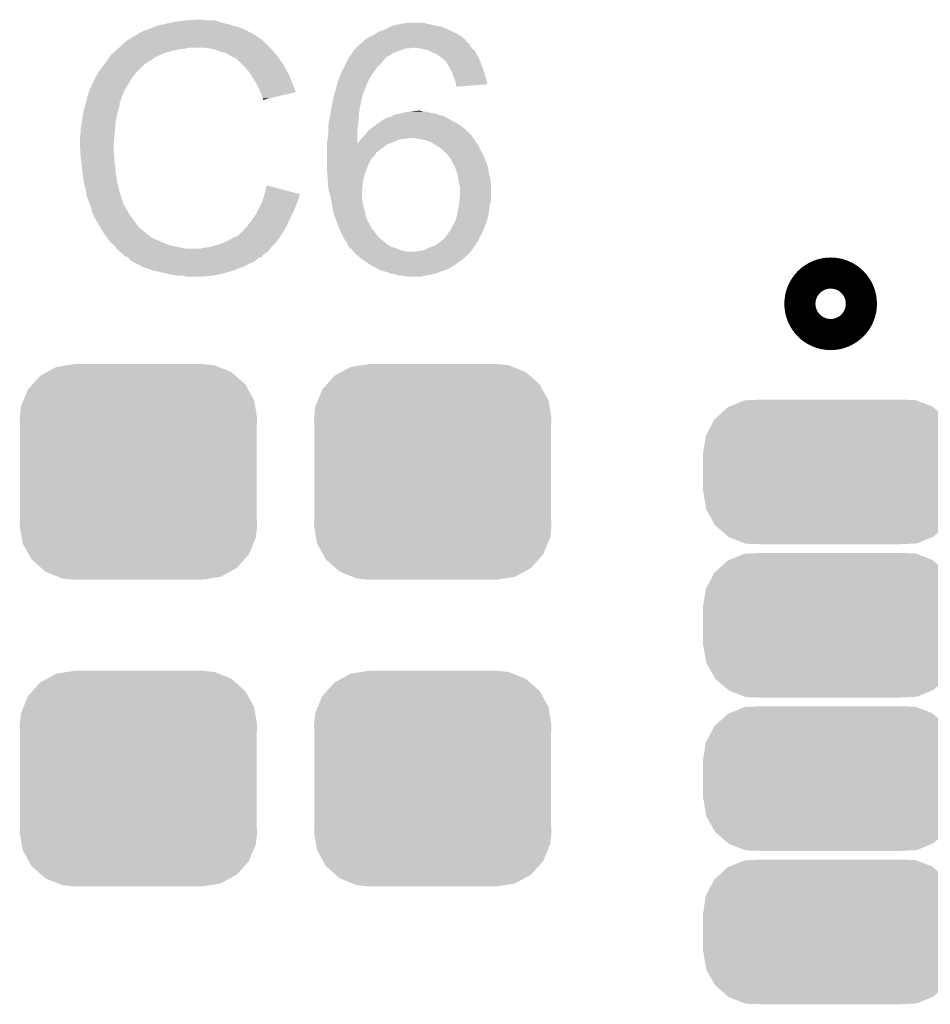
# Model space of a CAD drawing. Extents: x -1.3 to 24.2, y -3.9 to 39.2.
# Tile 5 of 42: x 4.8 to 7.8, y 9 to 12.3. Entities that reach past the tile are written whole.
import ezdxf

# ---------------------------------------------------------------- set-up
doc = ezdxf.new("R2010")
doc.units = 0
doc.layers.get('0').update_dxf_attribs({"linetype": 'CONTINUOUS'})
doc.layers.add('DAC_20_CLICK_V100_GTO', color=14, linetype='CONTINUOUS')
doc.layers.add('DAC_20_CLICK_V100_GTS', color=12, linetype='CONTINUOUS')

# ---------------------------------------------------------------- blocks, each defined once
blk = doc.blocks.new('CUSTOM_57')
for points in [[(-0.320744, 0.31339), (-0.298526, 0.325596), (0.317222, 0.31339), (0.30335, 0.325596)], [(-0.298526, 0.325596), (-0.268438, 0.342124), (0.30335, 0.325596), (0.2622, 0.342124)], [(-0.268438, 0.342124), (-0.233628, 0.347838), (0.2622, 0.342124), (0.247972, 0.347838)], [(-0.233628, 0.347838), (-0.20955, 0.35179), (0.247972, 0.347838), (0.20955, 0.35179)], [(-0.34504, 0.286174), (-0.320744, 0.31339), (0.348152, 0.286174), (0.317222, 0.31339)], [(-0.37475, 0.234078), (-0.360486, 0.26887), (0.377262, 0.234078), (0.357822, 0.26887)], [(-0.360486, 0.26887), (-0.34504, 0.286174), (0.357822, 0.26887), (0.348152, 0.286174)], [(-0.383124, 0.213652), (-0.37475, 0.234078), (0.380766, 0.213652), (0.377262, 0.234078)], [(-0.38735, 0.17526), (-0.383124, 0.213652), (0.38735, 0.17526), (0.380766, 0.213652)], [(-0.38608, 0.154124), (-0.38735, 0.17526), (0.38608, 0.154124), (0.38735, 0.17526)], [(-0.38608, -0.154124), (-0.38608, 0.154124), (0.38608, -0.154124), (0.38608, 0.154124)], [(-0.38735, -0.17526), (-0.38608, -0.154124), (0.38735, -0.17526), (0.38608, -0.154124)], [(-0.380764, -0.213652), (-0.38735, -0.17526), (0.383124, -0.213652), (0.38735, -0.17526)], [(-0.377262, -0.234078), (-0.380764, -0.213652), (0.374748, -0.234078), (0.383124, -0.213652)], [(-0.35782, -0.26887), (-0.377262, -0.234078), (0.360486, -0.26887), (0.374748, -0.234078)], [(-0.348152, -0.286174), (-0.35782, -0.26887), (0.345038, -0.286174), (0.360486, -0.26887)], [(-0.31722, -0.31339), (-0.348152, -0.286174), (0.320744, -0.31339), (0.345038, -0.286174)], [(-0.30335, -0.325596), (-0.31722, -0.31339), (0.298524, -0.325596), (0.320744, -0.31339)], [(-0.262198, -0.342124), (-0.30335, -0.325596), (0.268438, -0.342124), (0.298524, -0.325596)], [(-0.247972, -0.347838), (-0.262198, -0.342124), (0.233626, -0.347838), (0.268438, -0.342124)], [(-0.20955, -0.35179), (-0.247972, -0.347838), (0.20955, -0.35179), (0.233626, -0.347838)]]:
    blk.add_solid(points)
blk = doc.blocks.new('CUSTOM_63')
for points in [[(-0.329362, 0.21338), (-0.28174, 0.233248), (0.331502, 0.21338), (0.27941, 0.233248)], [(-0.28174, 0.233248), (-0.26024, 0.234336), (0.27941, 0.233248), (0.276556, 0.234336)], [(-0.26024, 0.234336), (-0.22301, 0.23622), (0.276556, 0.234336), (0.22301, 0.23622)], [(-0.37491, 0.175092), (-0.33601, 0.210606), (0.376134, 0.175092), (0.334736, 0.210606)], [(-0.33601, 0.210606), (-0.329362, 0.21338), (0.334736, 0.210606), (0.331502, 0.21338)], [(-0.40427, 0.123974), (-0.37944, 0.170956), (0.405202, 0.123974), (0.378486, 0.170956)], [(-0.37944, 0.170956), (-0.37491, 0.175092), (0.378486, 0.170956), (0.376134, 0.175092)], [(-0.41529, 0.06604), (-0.406916, 0.118966), (0.41529, 0.06604), (0.406076, 0.118966)], [(-0.406916, 0.118966), (-0.40427, 0.123974), (0.406076, 0.118966), (0.405202, 0.123974)], [(-0.41656, -0.06477), (-0.41656, 0.06477), (0.41656, -0.06477), (0.41656, 0.06477)], [(-0.415286, 0.06477), (-0.41529, 0.06604), (0.415286, 0.06477), (0.41529, 0.06604)], [(-0.41529, -0.06604), (-0.415286, -0.06477), (0.41529, -0.06604), (0.415286, -0.06477)], [(-0.406076, -0.118962), (-0.41529, -0.06604), (0.406918, -0.118962), (0.41529, -0.06604)], [(-0.405204, -0.123974), (-0.406076, -0.118962), (0.404268, -0.123974), (0.406918, -0.118962)], [(-0.378488, -0.170954), (-0.405204, -0.123974), (0.37944, -0.170954), (0.404268, -0.123974)], [(-0.376136, -0.175092), (-0.378488, -0.170954), (0.374906, -0.175092), (0.37944, -0.170954)], [(-0.334742, -0.210604), (-0.376136, -0.175092), (0.336012, -0.210604), (0.374906, -0.175092)], [(-0.331506, -0.213382), (-0.334742, -0.210604), (0.329352, -0.213382), (0.336012, -0.210604)], [(-0.279422, -0.233246), (-0.331506, -0.213382), (0.28174, -0.233246), (0.329352, -0.213382)], [(-0.27656, -0.234338), (-0.279422, -0.233246), (0.260174, -0.234338), (0.28174, -0.233246)], [(-0.22301, -0.23622), (-0.27656, -0.234338), (0.22301, -0.23622), (0.260174, -0.234338)]]:
    blk.add_solid(points)

msp = doc.modelspace()

# ---------------------------------------------------------------- linework, layer by layer
at = {"layer": 'DAC_20_CLICK_V100_GTO', "const_width": 0.20066}
msp.add_lwpolyline([(7.4422, 11.3284, 1), (7.5438, 11.3284, 1)], format="xyb", close=True, dxfattribs=at)
at = {"layer": 'DAC_20_CLICK_V100_GTO'}
for points in [[(5.31622, 12.24026), (5.34924, 12.24788), (5.52958, 12.24026), (5.499108, 12.24788)], [(5.34924, 12.24788), (5.349254, 12.247882), (5.499108, 12.24788), (5.4991, 12.247882)], [(5.349254, 12.247882), (5.387324, 12.252958), (5.4991, 12.247882), (5.483862, 12.252958)], [(5.387324, 12.252958), (5.38734, 12.25296), (5.483862, 12.252958), (5.455922, 12.25296)], [(5.38734, 12.25296), (5.425438, 12.2555), (5.455922, 12.25296), (5.445758, 12.2555)], [(6.073138, 12.23772), (6.096, 12.2428), (6.1976, 12.23772), (6.17474, 12.2428)], [(6.096, 12.2428), (6.116322, 12.24534), (6.17474, 12.2428), (6.164582, 12.24534)], [(5.22986, 12.20724), (5.234936, 12.209782), (5.611496, 12.20724), (5.607046, 12.209782)], [(5.234936, 12.209782), (5.237484, 12.21232), (5.607046, 12.209782), (5.602604, 12.21232)], [(5.237484, 12.21232), (5.245098, 12.21486), (5.602604, 12.21232), (5.598158, 12.21486)], [(5.245098, 12.21486), (5.245104, 12.214862), (5.598158, 12.21486), (5.598156, 12.214862)], [(5.245104, 12.214862), (5.252718, 12.219942), (5.598156, 12.214862), (5.587996, 12.219942)], [(5.252718, 12.219942), (5.262872, 12.22248), (5.587996, 12.219942), (5.58292, 12.22248)], [(5.262872, 12.22248), (5.262882, 12.222482), (5.58292, 12.22248), (5.582916, 12.222482)], [(5.262882, 12.222482), (5.281928, 12.2301), (5.582916, 12.222482), (5.565142, 12.2301)], [(5.281928, 12.2301), (5.300982, 12.23772), (5.565142, 12.2301), (5.538472, 12.23772)], [(5.300982, 12.23772), (5.31622, 12.24026), (5.538472, 12.23772), (5.52958, 12.24026)], [(6.004562, 12.207242), (6.008366, 12.20978), (6.27803, 12.207242), (6.273798, 12.20978)], [(6.008366, 12.20978), (6.019796, 12.217402), (6.273798, 12.20978), (6.258556, 12.217402)], [(6.019796, 12.217402), (6.037582, 12.22248), (6.258556, 12.217402), (6.2484, 12.22248)], [(6.037582, 12.22248), (6.055354, 12.232638), (6.2484, 12.22248), (6.223002, 12.232638)], [(6.055354, 12.232638), (6.055362, 12.232642), (6.223002, 12.232638), (6.222984, 12.232642)], [(6.055362, 12.232642), (6.073138, 12.23772), (6.222984, 12.232642), (6.1976, 12.23772)], [(5.17144, 12.16406), (5.196842, 12.186922), (5.6642, 12.16406), (5.641338, 12.186922)], [(5.196842, 12.186922), (5.205084, 12.191994), (5.641338, 12.186922), (5.636266, 12.191994)], [(5.205084, 12.191994), (5.205094, 12.192), (5.636266, 12.191994), (5.633722, 12.192)], [(5.205094, 12.192), (5.209218, 12.194538), (5.633722, 12.192), (5.631182, 12.194538)], [(5.209218, 12.194538), (5.225732, 12.2047), (5.631182, 12.194538), (5.61594, 12.2047)], [(5.225732, 12.2047), (5.22986, 12.20724), (5.61594, 12.2047), (5.611496, 12.20724)], [(5.959678, 12.176754), (5.96646, 12.181842), (6.314442, 12.176754), (6.306828, 12.181842)], [(5.96646, 12.181842), (5.966462, 12.181844), (6.306828, 12.181842), (6.306824, 12.181844)], [(5.966462, 12.181844), (5.971534, 12.186916), (6.306824, 12.181844), (6.304282, 12.186916)], [(5.971534, 12.186916), (5.976618, 12.192), (6.304282, 12.186916), (6.2992, 12.192)], [(5.976618, 12.192), (5.976622, 12.192002), (6.2992, 12.192), (6.299198, 12.192002)], [(5.976622, 12.192002), (5.98932, 12.19962), (6.299198, 12.192002), (6.289676, 12.19962)], [(5.98932, 12.19962), (5.994398, 12.20216), (6.289676, 12.19962), (6.2865, 12.20216)], [(5.994398, 12.20216), (6.004562, 12.207242), (6.2865, 12.20216), (6.27803, 12.207242)], [(5.146042, 12.1412), (5.151686, 12.14628), (5.307584, 12.1412), (5.31876, 12.14628)], [(5.151686, 12.14628), (5.160152, 12.1539), (5.31876, 12.14628), (5.34416, 12.1539)], [(5.160152, 12.1539), (5.165796, 12.15898), (5.34416, 12.1539), (5.369562, 12.15898)], [(5.165796, 12.15898), (5.168618, 12.16152), (5.369562, 12.15898), (5.389878, 12.16152)], [(5.168618, 12.16152), (5.17144, 12.16406), (5.389878, 12.16152), (5.400038, 12.16406)], [(5.481318, 12.15898), (5.453378, 12.16406), (5.66928, 12.15898), (5.6642, 12.16406)], [(5.481324, 12.158978), (5.481318, 12.15898), (5.66928, 12.158978), (5.66928, 12.15898)], [(5.501638, 12.151362), (5.481324, 12.158978), (5.674996, 12.151362), (5.66928, 12.158978)], [(5.51181, 12.14882), (5.501638, 12.151362), (5.676902, 12.14882), (5.674996, 12.151362)], [(5.521962, 12.146282), (5.51181, 12.14882), (5.67944, 12.146282), (5.676902, 12.14882)], [(5.533392, 12.13866), (5.521962, 12.146282), (5.68706, 12.13866), (5.67944, 12.146282)], [(5.924552, 12.13612), (5.932168, 12.146278), (6.05028, 12.13612), (6.065518, 12.146278)], [(5.932168, 12.146278), (5.93598, 12.15136), (6.065518, 12.146278), (6.07822, 12.15136)], [(5.93598, 12.15136), (5.935986, 12.153906), (6.07822, 12.15136), (6.085858, 12.153906)], [(5.935986, 12.153906), (5.93852, 12.15644), (6.085858, 12.153906), (6.093462, 12.15644)], [(5.93852, 12.15644), (5.943598, 12.161518), (6.093462, 12.15644), (6.106156, 12.161518)], [(5.943598, 12.161518), (5.9436, 12.16152), (6.106156, 12.161518), (6.116318, 12.16152)], [(5.9436, 12.16152), (5.94614, 12.16406), (6.116318, 12.16152), (6.126478, 12.16406)], [(5.94614, 12.16406), (5.951222, 12.169142), (6.322064, 12.16406), (6.316984, 12.169142)], [(5.951222, 12.169142), (5.956302, 12.17422), (6.316984, 12.169142), (6.31529, 12.17422)], [(5.956302, 12.17422), (5.959678, 12.176754), (6.31529, 12.17422), (6.314442, 12.176754)], [(6.156958, 12.16152), (6.134098, 12.16406), (6.324604, 12.16152), (6.322064, 12.16406)], [(6.177278, 12.156442), (6.156958, 12.16152), (6.32968, 12.156442), (6.324604, 12.16152)], [(6.182366, 12.153898), (6.177278, 12.156442), (6.332222, 12.153898), (6.32968, 12.156442)], [(6.19252, 12.14882), (6.182366, 12.153898), (6.335044, 12.14882), (6.332222, 12.153898)], [(6.207762, 12.14374), (6.19252, 12.14882), (6.337866, 12.14374), (6.335044, 12.14882)], [(5.124448, 12.110718), (5.128254, 12.115794), (5.255264, 12.110718), (5.265402, 12.115794)], [(5.128254, 12.115794), (5.12826, 12.1158), (5.265402, 12.115794), (5.265402, 12.1158)], [(5.12826, 12.1158), (5.130018, 12.118314), (5.265402, 12.1158), (5.26542, 12.118314)], [(5.130018, 12.118314), (5.130038, 12.11834), (5.26542, 12.118314), (5.26796, 12.11834)], [(5.130038, 12.11834), (5.140704, 12.133578), (5.26796, 12.11834), (5.290818, 12.133578)], [(5.140704, 12.133578), (5.146042, 12.1412), (5.290818, 12.133578), (5.307584, 12.1412)], [(5.537198, 12.136122), (5.533392, 12.13866), (5.688752, 12.136122), (5.68706, 12.13866)], [(5.549904, 12.13104), (5.537198, 12.136122), (5.69214, 12.13104), (5.688752, 12.136122)], [(5.55752, 12.12596), (5.549904, 12.13104), (5.695528, 12.12596), (5.69214, 12.13104)], [(5.560062, 12.12342), (5.55752, 12.12596), (5.69722, 12.12342), (5.695528, 12.12596)], [(5.572764, 12.110718), (5.560062, 12.12342), (5.707382, 12.110718), (5.69722, 12.12342)], [(5.910582, 12.11072), (5.916932, 12.123418), (6.02488, 12.11072), (6.035038, 12.123418)], [(5.916932, 12.123418), (5.920742, 12.131036), (6.035038, 12.123418), (6.042656, 12.131036)], [(5.920742, 12.131036), (5.924548, 12.136114), (6.042656, 12.131036), (6.047734, 12.136114)], [(5.924548, 12.136114), (5.924552, 12.13612), (6.047734, 12.136114), (6.05028, 12.13612)], [(6.22046, 12.13358), (6.207762, 12.14374), (6.34351, 12.13358), (6.337866, 12.14374)], [(6.22427, 12.13104), (6.22046, 12.13358), (6.34492, 12.13104), (6.34351, 12.13358)], [(6.22808, 12.1285), (6.22427, 12.13104), (6.345936, 12.1285), (6.34492, 12.13104)], [(6.235698, 12.12088), (6.22808, 12.1285), (6.348984, 12.12088), (6.345936, 12.1285)], [(6.24332, 12.11072), (6.235698, 12.12088), (6.353048, 12.11072), (6.348984, 12.12088)], [(5.100322, 12.077702), (5.1054, 12.08532), (5.223694, 12.077702), (5.230222, 12.08532)], [(5.1054, 12.08532), (5.107304, 12.08786), (5.230222, 12.08532), (5.2324, 12.08786)], [(5.107304, 12.08786), (5.124448, 12.110718), (5.2324, 12.08786), (5.255264, 12.110718)], [(5.577842, 12.10564), (5.572764, 12.110718), (5.709922, 12.10564), (5.707382, 12.110718)], [(5.586732, 12.095482), (5.577842, 12.10564), (5.715, 12.095482), (5.709922, 12.10564)], [(5.59562, 12.085322), (5.586732, 12.095482), (5.720806, 12.085322), (5.715, 12.095482)], [(5.600384, 12.0777), (5.59562, 12.085322), (5.72516, 12.0777), (5.720806, 12.085322)], [(5.89534, 12.08024), (5.90423, 12.09802), (5.99948, 12.08024), (6.01218, 12.09802)], [(5.90423, 12.09802), (5.910582, 12.11072), (6.01218, 12.09802), (6.02488, 12.11072)], [(6.246368, 12.10564), (6.24332, 12.11072), (6.35508, 12.10564), (6.353048, 12.11072)], [(6.25094, 12.098018), (6.246368, 12.10564), (6.357852, 12.098018), (6.35508, 12.10564)], [(6.25856, 12.08278), (6.25094, 12.098018), (6.363394, 12.08278), (6.357852, 12.098018)], [(6.260254, 12.077698), (6.25856, 12.08278), (6.36524, 12.077698), (6.363394, 12.08278)], [(5.07492, 12.0269), (5.086348, 12.04976), (5.19074, 12.0269), (5.20446, 12.04976)], [(5.086348, 12.04976), (5.0927, 12.062464), (5.20446, 12.04976), (5.2124, 12.062464)], [(5.0927, 12.062464), (5.092706, 12.065006), (5.2124, 12.062464), (5.213988, 12.065006)], [(5.092706, 12.065006), (5.095242, 12.067544), (5.213988, 12.065006), (5.215576, 12.067544)], [(5.095242, 12.067544), (5.096508, 12.070078), (5.215576, 12.067544), (5.21716, 12.070078)], [(5.096508, 12.070078), (5.100322, 12.077702), (5.21716, 12.070078), (5.223694, 12.077702)], [(5.611496, 12.05992), (5.600384, 12.0777), (5.73278, 12.05992), (5.72516, 12.0777)], [(5.62102, 12.044678), (5.611496, 12.05992), (5.738486, 12.044678), (5.73278, 12.05992)], [(5.881022, 12.037056), (5.88518, 12.0523), (5.97662, 12.037056), (5.983394, 12.0523)], [(5.88518, 12.0523), (5.88795, 12.059918), (5.983394, 12.0523), (5.98678, 12.059918)], [(5.88795, 12.059918), (5.89534, 12.08024), (5.98678, 12.059918), (5.99948, 12.08024)], [(6.26364, 12.067538), (6.260254, 12.077698), (6.367576, 12.067538), (6.36524, 12.077698)], [(6.268718, 12.054842), (6.26364, 12.067538), (6.370496, 12.054842), (6.367576, 12.067538)], [(6.27126, 12.044682), (6.268718, 12.054842), (6.372832, 12.044682), (6.370496, 12.054842)], [(5.067468, 11.998956), (5.074244, 12.024366), (5.17906, 11.998956), (5.18922, 12.024366)], [(5.074244, 12.024366), (5.07492, 12.0269), (5.18922, 12.024366), (5.19074, 12.0269)], [(5.63118, 12.02436), (5.62102, 12.044678), (5.74609, 12.02436), (5.738486, 12.044678)], [(5.632876, 12.019274), (5.63118, 12.02436), (5.747992, 12.019274), (5.74609, 12.02436)], [(5.63626, 12.009122), (5.632876, 12.019274), (5.7053, 12.009122), (5.747992, 12.019274)], [(5.873402, 12.00912), (5.877558, 12.024358), (5.966462, 12.00912), (5.97154, 12.024358)], [(5.877558, 12.024358), (5.878944, 12.029436), (5.97154, 12.024358), (5.974078, 12.029436)], [(5.878944, 12.029436), (5.879636, 12.031978), (5.974078, 12.029436), (5.97408, 12.031978)], [(5.879636, 12.031978), (5.880328, 12.034514), (5.97408, 12.031978), (5.976614, 12.034514)], [(5.880328, 12.034514), (5.881022, 12.037056), (5.976614, 12.034514), (5.97662, 12.037056)], [(6.27126, 12.044678), (6.27126, 12.044682), (6.372832, 12.044678), (6.372832, 12.044682)], [(6.27126, 12.037086), (6.27126, 12.044678), (6.274138, 12.037086), (6.372832, 12.044678)], [(6.273802, 12.03706), (6.27126, 12.037086), (6.273802, 12.03706), (6.274138, 12.037086)], [(5.062048, 11.978638), (5.06408, 11.986256), (5.173978, 11.978638), (5.17398, 11.986256)], [(5.06408, 11.986256), (5.065436, 11.991336), (5.17398, 11.986256), (5.176518, 11.991336)], [(5.065436, 11.991336), (5.066112, 11.993878), (5.176518, 11.991336), (5.17652, 11.993878)], [(5.066112, 11.993878), (5.06679, 11.996414), (5.17652, 11.993878), (5.179054, 11.996414)], [(5.06679, 11.996414), (5.067468, 11.998956), (5.179054, 11.996414), (5.17906, 11.998956)], [(5.641338, 11.998964), (5.63626, 12.009122), (5.662584, 11.998964), (5.7053, 12.009122)], [(5.64134, 11.993912), (5.641338, 11.998964), (5.64134, 11.993912), (5.662584, 11.998964)], [(5.866244, 11.9761), (5.868554, 11.9888), (5.95884, 11.9761), (5.96138, 11.9888)], [(5.868554, 11.9888), (5.86994, 11.99642), (5.96138, 11.9888), (5.963284, 11.99642)], [(5.86994, 11.99642), (5.873402, 12.00912), (5.963284, 11.99642), (5.966462, 12.00912)], [(5.0546, 11.950702), (5.060018, 11.97102), (5.16636, 11.950702), (5.171442, 11.97102)], [(5.060018, 11.97102), (5.062048, 11.978638), (5.171442, 11.97102), (5.173978, 11.978638)], [(5.860702, 11.945618), (5.866244, 11.9761), (5.95376, 11.945618), (5.95884, 11.9761)], [(6.085842, 11.94816), (6.103622, 11.95324), (6.20522, 11.94816), (6.179822, 11.95324)], [(6.103622, 11.95324), (6.123924, 11.955778), (6.179822, 11.95324), (6.172202, 11.955778)], [(6.123924, 11.955778), (6.12394, 11.95578), (6.172202, 11.955778), (6.162044, 11.95578)], [(6.12394, 11.95578), (6.146782, 11.958318), (6.162044, 11.95578), (6.154422, 11.958318)], [(6.146782, 11.958318), (6.146802, 11.95832), (6.154422, 11.958318), (6.146802, 11.95832)], [(5.04952, 11.91768), (5.051082, 11.927838), (5.160356, 11.91768), (5.16128, 11.927838)], [(5.051082, 11.927838), (5.054598, 11.9507), (5.16128, 11.927838), (5.16636, 11.9507)], [(5.054598, 11.9507), (5.0546, 11.950702), (5.16636, 11.9507), (5.16636, 11.950702)], [(5.8547, 11.912602), (5.857932, 11.93038), (5.951536, 11.912602), (5.95376, 11.93038)], [(5.857932, 11.93038), (5.860702, 11.945618), (5.95376, 11.93038), (5.95376, 11.945618)], [(6.017256, 11.917678), (6.027928, 11.9253), (6.273802, 11.917678), (6.25856, 11.9253)], [(6.027928, 11.9253), (6.03504, 11.93038), (6.25856, 11.9253), (6.250092, 11.93038)], [(6.03504, 11.93038), (6.037586, 11.930384), (6.250092, 11.93038), (6.250086, 11.930384)], [(6.037586, 11.930384), (6.041386, 11.93292), (6.250086, 11.930384), (6.245858, 11.93292)], [(6.041386, 11.93292), (6.045198, 11.935462), (6.245858, 11.93292), (6.240776, 11.935462)], [(6.045198, 11.935462), (6.055362, 11.938), (6.240776, 11.935462), (6.2357, 11.938)], [(6.055362, 11.938), (6.060442, 11.94054), (6.2357, 11.938), (6.23062, 11.94054)], [(6.060442, 11.94054), (6.070602, 11.94562), (6.23062, 11.94054), (6.213688, 11.94562)], [(6.070602, 11.94562), (6.085842, 11.94816), (6.213688, 11.94562), (6.20522, 11.94816)], [(5.04698, 11.902442), (5.04952, 11.91768), (5.15897, 11.902442), (5.160356, 11.91768)], [(5.04698, 11.887202), (5.04698, 11.902442), (5.157584, 11.887202), (5.15897, 11.902442)], [(5.85216, 11.86688), (5.8547, 11.889742), (5.94871, 11.86688), (5.948684, 11.889742)], [(5.8547, 11.91006), (5.8547, 11.912602), (5.95122, 11.91006), (5.951536, 11.912602)], [(5.8547, 11.892278), (5.8547, 11.91006), (5.94868, 11.892278), (5.95122, 11.91006)], [(5.8547, 11.889742), (5.8547, 11.892278), (5.948684, 11.889742), (5.94868, 11.892278)], [(5.974082, 11.879582), (5.984242, 11.892282), (6.319518, 11.879582), (6.306818, 11.892282)], [(5.984242, 11.892282), (5.990334, 11.89736), (6.306818, 11.892282), (6.30174, 11.89736)], [(5.990334, 11.89736), (5.99948, 11.90498), (6.30174, 11.89736), (6.292216, 11.90498)], [(5.99948, 11.90498), (6.003036, 11.90752), (6.292216, 11.90498), (6.28904, 11.90752)], [(6.003036, 11.90752), (6.017256, 11.917678), (6.28904, 11.90752), (6.273802, 11.917678)], [(5.04444, 11.874502), (5.04698, 11.887202), (5.15643, 11.874502), (5.157584, 11.887202)], [(5.04444, 11.87196), (5.04444, 11.874502), (5.1562, 11.87196), (5.15643, 11.874502)], [(5.04444, 11.841482), (5.04444, 11.87196), (5.15366, 11.841482), (5.1562, 11.87196)], [(5.849988, 11.85168), (5.85216, 11.86688), (5.948726, 11.85168), (5.94871, 11.86688)], [(5.948726, 11.85168), (5.953758, 11.85672), (6.05462, 11.85168), (6.06806, 11.85672)], [(5.953758, 11.85672), (5.95376, 11.856722), (6.06806, 11.85672), (6.068064, 11.856722)], [(5.95376, 11.856722), (5.959476, 11.86434), (6.068064, 11.856722), (6.085842, 11.86434)], [(5.959476, 11.86434), (5.961382, 11.86688), (6.085842, 11.86434), (6.101082, 11.86688)], [(5.961382, 11.866882), (5.96392, 11.86942), (6.113784, 11.866882), (6.118864, 11.86942)], [(5.961382, 11.86688), (5.961382, 11.866882), (6.101082, 11.86688), (6.113784, 11.866882)], [(5.96392, 11.86942), (5.97154, 11.87704), (6.32714, 11.86942), (6.32206, 11.87704)], [(5.97154, 11.87704), (5.974082, 11.879582), (6.32206, 11.87704), (6.319518, 11.879582)], [(6.14934, 11.86688), (6.126478, 11.86942), (6.328834, 11.86688), (6.32714, 11.86942)], [(6.172202, 11.861798), (6.14934, 11.86688), (6.332222, 11.861798), (6.328834, 11.86688)], [(6.192518, 11.85418), (6.172202, 11.861798), (6.3373, 11.85418), (6.332222, 11.861798)], [(5.04444, 11.841478), (5.04444, 11.841482), (5.153662, 11.841478), (5.15366, 11.841482)], [(5.045552, 11.823698), (5.04444, 11.841478), (5.153662, 11.823698), (5.153662, 11.841478)], [(5.84962, 11.8491), (5.849988, 11.85168), (6.04774, 11.8491), (6.05462, 11.85168)], [(5.84962, 11.8364), (5.84962, 11.8491), (6.02996, 11.8364), (6.04774, 11.8491)], [(5.84962, 11.821164), (5.84962, 11.8364), (6.009648, 11.821164), (6.02996, 11.8364)], [(6.192522, 11.854178), (6.192518, 11.85418), (6.337302, 11.854178), (6.3373, 11.85418)], [(6.207754, 11.844024), (6.192522, 11.854178), (6.34492, 11.844024), (6.337302, 11.854178)], [(6.207758, 11.84402), (6.207754, 11.844024), (6.344922, 11.84402), (6.34492, 11.844024)], [(6.22046, 11.8364), (6.207758, 11.84402), (6.34797, 11.8364), (6.344922, 11.84402)], [(6.227236, 11.831318), (6.22046, 11.8364), (6.35, 11.831318), (6.34797, 11.8364)], [(6.230622, 11.828778), (6.227236, 11.831318), (6.351526, 11.828778), (6.35, 11.831318)], [(6.23571, 11.82116), (6.230622, 11.828778), (6.3561, 11.82116), (6.351526, 11.828778)], [(5.046028, 11.816076), (5.045552, 11.823698), (5.1562, 11.816076), (5.153662, 11.823698)], [(5.04698, 11.80084), (5.046028, 11.816076), (5.1562, 11.80084), (5.1562, 11.816076)], [(5.047934, 11.793218), (5.04698, 11.80084), (5.1562, 11.793218), (5.1562, 11.80084)], [(5.04952, 11.78052), (5.047934, 11.793218), (5.15874, 11.78052), (5.1562, 11.793218)], [(5.84962, 11.818624), (5.84962, 11.821164), (6.00964, 11.818624), (6.009648, 11.821164)], [(5.84962, 11.811), (5.84962, 11.818624), (6.00456, 11.811), (6.00964, 11.818624)], [(5.84962, 11.80084), (5.84962, 11.811), (5.994402, 11.80084), (6.00456, 11.811)], [(5.84962, 11.7856), (5.84962, 11.80084), (5.98678, 11.7856), (5.994402, 11.80084)], [(6.238244, 11.821152), (6.23571, 11.82116), (6.356104, 11.821152), (6.3561, 11.82116)], [(6.24014, 11.818626), (6.238244, 11.821152), (6.35762, 11.818626), (6.356104, 11.821152)], [(6.249672, 11.80592), (6.24014, 11.818626), (6.3627, 11.80592), (6.35762, 11.818626)], [(6.253482, 11.80084), (6.249672, 11.80592), (6.364878, 11.80084), (6.3627, 11.80592)], [(6.260538, 11.78814), (6.253482, 11.80084), (6.37032, 11.78814), (6.364878, 11.80084)], [(5.05206, 11.7602), (5.04952, 11.78052), (5.160588, 11.7602), (5.15874, 11.78052)], [(5.053078, 11.75258), (5.05206, 11.7602), (5.16128, 11.75258), (5.160588, 11.7602)], [(5.84962, 11.772898), (5.84962, 11.7856), (5.981336, 11.772898), (5.98678, 11.7856)], [(5.849984, 11.767818), (5.84962, 11.772898), (5.97916, 11.767818), (5.981336, 11.772898)], [(5.851616, 11.74496), (5.849984, 11.767818), (5.971542, 11.74496), (5.97916, 11.767818)], [(6.26618, 11.77798), (6.260538, 11.78814), (6.373708, 11.77798), (6.37032, 11.78814)], [(6.268086, 11.772898), (6.26618, 11.77798), (6.3754, 11.772898), (6.373708, 11.77798)], [(6.2738, 11.757658), (6.268086, 11.772898), (6.377578, 11.757658), (6.3754, 11.772898)], [(5.05714, 11.722102), (5.053078, 11.75258), (5.16636, 11.722102), (5.16128, 11.75258)], [(5.85216, 11.73734), (5.851616, 11.74496), (5.969848, 11.73734), (5.971542, 11.74496)], [(5.853334, 11.7221), (5.85216, 11.73734), (5.96646, 11.7221), (5.969848, 11.73734)], [(6.274366, 11.75512), (6.2738, 11.757658), (6.37794, 11.75512), (6.377578, 11.757658)], [(6.27888, 11.7348), (6.274366, 11.75512), (6.38302, 11.7348), (6.37794, 11.75512)], [(6.278882, 11.734798), (6.27888, 11.7348), (6.38302, 11.734798), (6.38302, 11.7348)], [(6.281422, 11.717018), (6.278882, 11.734798), (6.385244, 11.717018), (6.38302, 11.734798)], [(5.057142, 11.7221), (5.05714, 11.722102), (5.16636, 11.7221), (5.16636, 11.722102)], [(5.06222, 11.704322), (5.057142, 11.7221), (5.170806, 11.704322), (5.16636, 11.7221)], [(5.064338, 11.691622), (5.06222, 11.704322), (5.17398, 11.691622), (5.170806, 11.704322)], [(5.646064, 11.686518), (5.654066, 11.714476), (5.76072, 11.686518), (5.654066, 11.714476)], [(5.8547, 11.704322), (5.853334, 11.7221), (5.964842, 11.704322), (5.96646, 11.7221)], [(5.857242, 11.69416), (5.8547, 11.704322), (5.96392, 11.69416), (5.964842, 11.704322)], [(6.282268, 11.714478), (6.281422, 11.717018), (6.38556, 11.714478), (6.385244, 11.717018)], [(6.28396, 11.709396), (6.282268, 11.714478), (6.38556, 11.709396), (6.38556, 11.714478)], [(6.28396, 11.68654), (6.28396, 11.709396), (6.38556, 11.68654), (6.38556, 11.709396)], [(5.06476, 11.68908), (5.064338, 11.691622), (5.174828, 11.68908), (5.17398, 11.691622)], [(5.0673, 11.676382), (5.06476, 11.68908), (5.17906, 11.676382), (5.174828, 11.68908)], [(5.073398, 11.661136), (5.0673, 11.676382), (5.18414, 11.661136), (5.17906, 11.676382)], [(5.638802, 11.661142), (5.640254, 11.66622), (5.753608, 11.661142), (5.75564, 11.66622)], [(5.640254, 11.66622), (5.644616, 11.681458), (5.75564, 11.66622), (5.760718, 11.681458)], [(5.644616, 11.681458), (5.646064, 11.686518), (5.760718, 11.681458), (5.76072, 11.686518)], [(5.86232, 11.673842), (5.857242, 11.69416), (5.96392, 11.673842), (5.96392, 11.69416)], [(5.86232, 11.67384), (5.86232, 11.673842), (5.963922, 11.67384), (5.96392, 11.673842)], [(5.86463, 11.66114), (5.86232, 11.67384), (5.96646, 11.66114), (5.963922, 11.67384)], [(6.28142, 11.65606), (6.282266, 11.666216), (6.382656, 11.65606), (6.38556, 11.666216)], [(6.282266, 11.666216), (6.28396, 11.68654), (6.38556, 11.666216), (6.38556, 11.68654)], [(5.074414, 11.658596), (5.073398, 11.661136), (5.184142, 11.658596), (5.18414, 11.661136)], [(5.077458, 11.650982), (5.074414, 11.658596), (5.18795, 11.650982), (5.184142, 11.658596)], [(5.078094, 11.648442), (5.077458, 11.650982), (5.18922, 11.648442), (5.18795, 11.650982)], [(5.079998, 11.640822), (5.078094, 11.648442), (5.193792, 11.640822), (5.18922, 11.648442)], [(5.082538, 11.635744), (5.079998, 11.640822), (5.196838, 11.635744), (5.193792, 11.640822)], [(5.08254, 11.63574), (5.082538, 11.635744), (5.19684, 11.63574), (5.196838, 11.635744)], [(5.08254, 11.628122), (5.08254, 11.63574), (5.201194, 11.628122), (5.19684, 11.63574)], [(5.621526, 11.62812), (5.62356, 11.633202), (5.7404, 11.62812), (5.742432, 11.633202)], [(5.62356, 11.633202), (5.63118, 11.6459), (5.742432, 11.633202), (5.747512, 11.6459)], [(5.63118, 11.6459), (5.638802, 11.661142), (5.747512, 11.6459), (5.753608, 11.661142)], [(5.8674, 11.6459), (5.86463, 11.66114), (5.969, 11.6459), (5.96646, 11.66114)], [(5.870448, 11.630662), (5.8674, 11.6459), (5.974078, 11.630662), (5.969, 11.6459)], [(6.27634, 11.62812), (6.280034, 11.648438), (6.378222, 11.62812), (6.38048, 11.648438)], [(6.280034, 11.648438), (6.28142, 11.65606), (6.38048, 11.648438), (6.382656, 11.65606)], [(5.085074, 11.625586), (5.08254, 11.628122), (5.202642, 11.625586), (5.201194, 11.628122)], [(5.08508, 11.623046), (5.085074, 11.625586), (5.204094, 11.623046), (5.202642, 11.625586)], [(5.08782, 11.617958), (5.08508, 11.623046), (5.207, 11.617958), (5.204094, 11.623046)], [(5.097392, 11.60018), (5.08782, 11.617958), (5.2197, 11.60018), (5.207, 11.617958)], [(5.10286, 11.59002), (5.097392, 11.60018), (5.22732, 11.59002), (5.2197, 11.60018)], [(5.603242, 11.597644), (5.60832, 11.607796), (5.725748, 11.597644), (5.730432, 11.607796)], [(5.60832, 11.607796), (5.612384, 11.61288), (5.730432, 11.607796), (5.73278, 11.61288)], [(5.612384, 11.61288), (5.61848, 11.620502), (5.73278, 11.61288), (5.73659, 11.620502)], [(5.61848, 11.620502), (5.621526, 11.62812), (5.73659, 11.620502), (5.7404, 11.62812)], [(5.87248, 11.620502), (5.870448, 11.630662), (5.975532, 11.620502), (5.974078, 11.630662)], [(5.875338, 11.612884), (5.87248, 11.620502), (5.97662, 11.612884), (5.975532, 11.620502)], [(5.882004, 11.595104), (5.875338, 11.612884), (5.984238, 11.595104), (5.97662, 11.612884)], [(6.256018, 11.574782), (6.26999, 11.60272), (6.3627, 11.574782), (6.372858, 11.60272)], [(6.26999, 11.60272), (6.27126, 11.605258), (6.372858, 11.60272), (6.373422, 11.605258)], [(6.27126, 11.605258), (6.275774, 11.62558), (6.373422, 11.605258), (6.37794, 11.62558)], [(6.275774, 11.62558), (6.27634, 11.62812), (6.37794, 11.62558), (6.378222, 11.62812)], [(5.109114, 11.579858), (5.10286, 11.59002), (5.23494, 11.579858), (5.22732, 11.59002)], [(5.120054, 11.56208), (5.109114, 11.579858), (5.255258, 11.56208), (5.23494, 11.579858)], [(5.575298, 11.564626), (5.577842, 11.569696), (5.708164, 11.564626), (5.711284, 11.569696)], [(5.577842, 11.569696), (5.588, 11.57986), (5.711284, 11.569696), (5.71754, 11.57986)], [(5.588, 11.57986), (5.59054, 11.5824), (5.71754, 11.57986), (5.718712, 11.5824)], [(5.59054, 11.5824), (5.595622, 11.590022), (5.718712, 11.5824), (5.72223, 11.590022)], [(5.595622, 11.590022), (5.603242, 11.597644), (5.72223, 11.590022), (5.725748, 11.597644)], [(5.882958, 11.59256), (5.882004, 11.595104), (5.986778, 11.59256), (5.984238, 11.595104)], [(5.88772, 11.57986), (5.882958, 11.59256), (5.993132, 11.57986), (5.986778, 11.59256)], [(5.888808, 11.577322), (5.88772, 11.57986), (5.9944, 11.577322), (5.993132, 11.57986)], [(5.89534, 11.56208), (5.888808, 11.577322), (6.005832, 11.56208), (5.9944, 11.577322)], [(6.24586, 11.55954), (6.253478, 11.5697), (6.355926, 11.55954), (6.36044, 11.5697)], [(6.253478, 11.5697), (6.256018, 11.574782), (6.36044, 11.5697), (6.3627, 11.574782)], [(5.12318, 11.557), (5.120054, 11.56208), (5.26179, 11.557), (5.255258, 11.56208)], [(5.132418, 11.5443), (5.12318, 11.557), (5.27812, 11.5443), (5.26179, 11.557)], [(5.132422, 11.544294), (5.132418, 11.5443), (5.280666, 11.544294), (5.27812, 11.5443)], [(5.134266, 11.541758), (5.132422, 11.544294), (5.283204, 11.541758), (5.280666, 11.544294)], [(5.136112, 11.53922), (5.134266, 11.541758), (5.288282, 11.53922), (5.283204, 11.541758)], [(5.137958, 11.53668), (5.136112, 11.53922), (5.2959, 11.53668), (5.288282, 11.53922)], [(5.139806, 11.53414), (5.137958, 11.53668), (5.30098, 11.53414), (5.2959, 11.53668)], [(5.516882, 11.52906), (5.54482, 11.5443), (5.684518, 11.52906), (5.695406, 11.5443)], [(5.54482, 11.5443), (5.551168, 11.546842), (5.695406, 11.5443), (5.697222, 11.546842)], [(5.551168, 11.546842), (5.557516, 11.549384), (5.697222, 11.546842), (5.698786, 11.549384)], [(5.557516, 11.549384), (5.567682, 11.55954), (5.698786, 11.549384), (5.705034, 11.55954)], [(5.567682, 11.55954), (5.57022, 11.559566), (5.705034, 11.55954), (5.70505, 11.559566)], [(5.57022, 11.559566), (5.570238, 11.562086), (5.70505, 11.559566), (5.706602, 11.562086)], [(5.570238, 11.562086), (5.575298, 11.564626), (5.706602, 11.562086), (5.708164, 11.564626)], [(5.897882, 11.557), (5.89534, 11.56208), (6.00964, 11.557), (6.005832, 11.56208)], [(5.90423, 11.544302), (5.897882, 11.557), (6.019798, 11.544302), (6.00964, 11.557)], [(5.90804, 11.536682), (5.90423, 11.544302), (6.029324, 11.536682), (6.019798, 11.544302)], [(5.915658, 11.526516), (5.90804, 11.536682), (6.042032, 11.526516), (6.029324, 11.536682)], [(6.22046, 11.5316), (6.230618, 11.539218), (6.341364, 11.5316), (6.345934, 11.539218)], [(6.230618, 11.539218), (6.23252, 11.541756), (6.345934, 11.539218), (6.347458, 11.541756)], [(6.23252, 11.541756), (6.234426, 11.544296), (6.347458, 11.541756), (6.34746, 11.544296)], [(6.234426, 11.544296), (6.238226, 11.549362), (6.34746, 11.544296), (6.349994, 11.549362)], [(6.238226, 11.549362), (6.23824, 11.549378), (6.349994, 11.549362), (6.352234, 11.549378)], [(6.23824, 11.54938), (6.240776, 11.551916), (6.352514, 11.54938), (6.35254, 11.551916)], [(6.23824, 11.549378), (6.23824, 11.54938), (6.352234, 11.549378), (6.352514, 11.54938)], [(6.240776, 11.551916), (6.240778, 11.551918), (6.35254, 11.551916), (6.35254, 11.551918)], [(6.240778, 11.551918), (6.24586, 11.55954), (6.35254, 11.551918), (6.355926, 11.55954)], [(5.143498, 11.529062), (5.139806, 11.53414), (5.31283, 11.529062), (5.30098, 11.53414)], [(5.146676, 11.52652), (5.143498, 11.529062), (5.31876, 11.52652), (5.31283, 11.529062)], [(5.156198, 11.518902), (5.146676, 11.52652), (5.339078, 11.518902), (5.31876, 11.52652)], [(5.1562, 11.5189), (5.156198, 11.518902), (5.339082, 11.5189), (5.339078, 11.518902)], [(5.160012, 11.51382), (5.1562, 11.5189), (5.36194, 11.51382), (5.339082, 11.5189)], [(5.16382, 11.508742), (5.160012, 11.51382), (5.389872, 11.508742), (5.36194, 11.51382)], [(5.163822, 11.50874), (5.16382, 11.508742), (5.389882, 11.50874), (5.389872, 11.508742)], [(5.17398, 11.498582), (5.163822, 11.50874), (5.65658, 11.498582), (5.665046, 11.50874)], [(5.438142, 11.50874), (5.448302, 11.51128), (5.665046, 11.50874), (5.667162, 11.51128)], [(5.448302, 11.51128), (5.468622, 11.51382), (5.667162, 11.51128), (5.66928, 11.51382)], [(5.468622, 11.51382), (5.49402, 11.52144), (5.66928, 11.51382), (5.6769, 11.52144)], [(5.49402, 11.52144), (5.516874, 11.529058), (5.6769, 11.52144), (5.684518, 11.529058)], [(5.516874, 11.529058), (5.516882, 11.52906), (5.684518, 11.529058), (5.684518, 11.52906)], [(5.916926, 11.523982), (5.915658, 11.526516), (6.045198, 11.523982), (6.042032, 11.526516)], [(5.918198, 11.521442), (5.916926, 11.523982), (6.04774, 11.521442), (6.045198, 11.523982)], [(5.919468, 11.5189), (5.918198, 11.521442), (6.052818, 11.5189), (6.04774, 11.521442)], [(5.92201, 11.513822), (5.919468, 11.5189), (6.060436, 11.513822), (6.052818, 11.5189)], [(5.923278, 11.511284), (5.92201, 11.513822), (6.070584, 11.511284), (6.060436, 11.513822)], [(5.923282, 11.51128), (5.923278, 11.511284), (6.070598, 11.51128), (6.070584, 11.511284)], [(5.925814, 11.508746), (5.923282, 11.51128), (6.076934, 11.508746), (6.070598, 11.51128)], [(5.928356, 11.50874), (5.925814, 11.508746), (6.07695, 11.50874), (6.076934, 11.508746)], [(5.930534, 11.5062), (5.928356, 11.50874), (6.0833, 11.5062), (6.07695, 11.50874)], [(5.934888, 11.501122), (5.930534, 11.5062), (6.098538, 11.501122), (6.0833, 11.5062)], [(6.15188, 11.50112), (6.167118, 11.50366), (6.320608, 11.50112), (6.322422, 11.50366)], [(6.167118, 11.50366), (6.18236, 11.51128), (6.322422, 11.50366), (6.327864, 11.51128)], [(6.18236, 11.51128), (6.189132, 11.51382), (6.327864, 11.51128), (6.32968, 11.51382)], [(6.189132, 11.51382), (6.20268, 11.5189), (6.32968, 11.51382), (6.333066, 11.5189)], [(6.20268, 11.5189), (6.216904, 11.52906), (6.333066, 11.5189), (6.339842, 11.52906)], [(6.216904, 11.52906), (6.22046, 11.5316), (6.339842, 11.52906), (6.341364, 11.5316)], [(5.173986, 11.498578), (5.17398, 11.498582), (5.656578, 11.498578), (5.65658, 11.498582)], [(5.184138, 11.49096), (5.173986, 11.498578), (5.64592, 11.49096), (5.656578, 11.498578)], [(5.189234, 11.48587), (5.184138, 11.49096), (5.6388, 11.48587), (5.64592, 11.49096)], [(5.191762, 11.483344), (5.189234, 11.48587), (5.638794, 11.483344), (5.6388, 11.48587)], [(5.191792, 11.483334), (5.191762, 11.483344), (5.638794, 11.483334), (5.638794, 11.483344)], [(5.199376, 11.4808), (5.191792, 11.483334), (5.636258, 11.4808), (5.638794, 11.483334)], [(5.19938, 11.480796), (5.199376, 11.4808), (5.631174, 11.480796), (5.636258, 11.4808)], [(5.204458, 11.475718), (5.19938, 11.480796), (5.623558, 11.475718), (5.631174, 11.480796)], [(5.204458, 11.475716), (5.204458, 11.475718), (5.623554, 11.475716), (5.623558, 11.475718)], [(5.206994, 11.470658), (5.204458, 11.475716), (5.618496, 11.470658), (5.623554, 11.475716)], [(5.937066, 11.49858), (5.934888, 11.501122), (6.113778, 11.49858), (6.098538, 11.501122)], [(5.939246, 11.496038), (5.937066, 11.49858), (6.316978, 11.496038), (6.318792, 11.49858)], [(5.943598, 11.49096), (5.939246, 11.496038), (6.311898, 11.49096), (6.316978, 11.496038)], [(5.955792, 11.4808), (5.943598, 11.49096), (6.301738, 11.4808), (6.311898, 11.49096)], [(5.95884, 11.47826), (5.955792, 11.4808), (6.29835, 11.47826), (6.301738, 11.4808)], [(5.97662, 11.46556), (5.95884, 11.47826), (6.281418, 11.46556), (6.29835, 11.47826)], [(6.139178, 11.49858), (6.15188, 11.50112), (6.318792, 11.49858), (6.320608, 11.50112)], [(5.209538, 11.47064), (5.206994, 11.470658), (5.618478, 11.47064), (5.618496, 11.470658)], [(5.212084, 11.468102), (5.209538, 11.47064), (5.61594, 11.468102), (5.618478, 11.47064)], [(5.212092, 11.468098), (5.212084, 11.468102), (5.615936, 11.468098), (5.61594, 11.468102)], [(5.222244, 11.46302), (5.212092, 11.468098), (5.60578, 11.46302), (5.615936, 11.468098)], [(5.22732, 11.46048), (5.222244, 11.46302), (5.599428, 11.46048), (5.60578, 11.46302)], [(5.231766, 11.45794), (5.22732, 11.46048), (5.593078, 11.45794), (5.599428, 11.46048)], [(5.245098, 11.45032), (5.231766, 11.45794), (5.580384, 11.45032), (5.593078, 11.45794)], [(5.259326, 11.44524), (5.245098, 11.45032), (5.565142, 11.44524), (5.580384, 11.45032)], [(5.28066, 11.437622), (5.259326, 11.44524), (5.547368, 11.437622), (5.565142, 11.44524)], [(5.99186, 11.4554), (5.97662, 11.46556), (6.267872, 11.4554), (6.281418, 11.46556)], [(6.000752, 11.45032), (5.99186, 11.4554), (6.2611, 11.45032), (6.267872, 11.4554)], [(6.000762, 11.450314), (6.000752, 11.45032), (6.258554, 11.450314), (6.2611, 11.45032)], [(6.005202, 11.447778), (6.000762, 11.450314), (6.256016, 11.447778), (6.258554, 11.450314)], [(6.009642, 11.44524), (6.005202, 11.447778), (6.250938, 11.44524), (6.256016, 11.447778)], [(6.019802, 11.44016), (6.009642, 11.44524), (6.240778, 11.44016), (6.250938, 11.44524)], [(6.02488, 11.43762), (6.019802, 11.44016), (6.233158, 11.43762), (6.240778, 11.44016)], [(5.280678, 11.437618), (5.28066, 11.437622), (5.54736, 11.437618), (5.547368, 11.437622)], [(5.31368, 11.43), (5.280678, 11.437618), (5.52069, 11.43), (5.54736, 11.437618)], [(5.325534, 11.42746), (5.31368, 11.43), (5.5118, 11.42746), (5.52069, 11.43)], [(5.34924, 11.42238), (5.325534, 11.42746), (5.491478, 11.42238), (5.5118, 11.42746)], [(5.364478, 11.41984), (5.34924, 11.42238), (5.47116, 11.41984), (5.491478, 11.42238)], [(5.392418, 11.4173), (5.379718, 11.41984), (5.448298, 11.4173), (5.47116, 11.41984)], [(6.03377, 11.43508), (6.02488, 11.43762), (6.22554, 11.43508), (6.233158, 11.43762)], [(6.04266, 11.43254), (6.03377, 11.43508), (6.218766, 11.43254), (6.22554, 11.43508)], [(6.057898, 11.427462), (6.04266, 11.43254), (6.205222, 11.427462), (6.218766, 11.43254)], [(6.05791, 11.42746), (6.057898, 11.427462), (6.205218, 11.42746), (6.205222, 11.427462)], [(6.073138, 11.42492), (6.05791, 11.42746), (6.193788, 11.42492), (6.205218, 11.42746)], [(6.07949, 11.42238), (6.073138, 11.42492), (6.18236, 11.42238), (6.193788, 11.42492)], [(6.085836, 11.419842), (6.07949, 11.42238), (6.169668, 11.419842), (6.18236, 11.42238)], [(6.098538, 11.41984), (6.085836, 11.419842), (6.169658, 11.41984), (6.169668, 11.419842)], [(6.108698, 11.4173), (6.098538, 11.41984), (6.156958, 11.4173), (6.169658, 11.41984)]]:
    msp.add_solid(points, dxfattribs=at)

# ---------------------------------------------------------------- block references
at = {"layer": 'DAC_20_CLICK_V100_GTS'}
for name, p in [('CUSTOM_57', (5.23494, 10.77976)), ('CUSTOM_57', (6.19506, 10.77976)), ('CUSTOM_63', (7.493, 10.77976)), ('CUSTOM_63', (7.493, 10.27938)), ('CUSTOM_57', (5.23494, 9.779)), ('CUSTOM_57', (6.19506, 9.779)), ('CUSTOM_63', (7.493, 9.779)), ('CUSTOM_63', (7.493, 9.27862))]:
    msp.add_blockref(name, p, dxfattribs=at)

doc.saveas('drawing.dxf')
